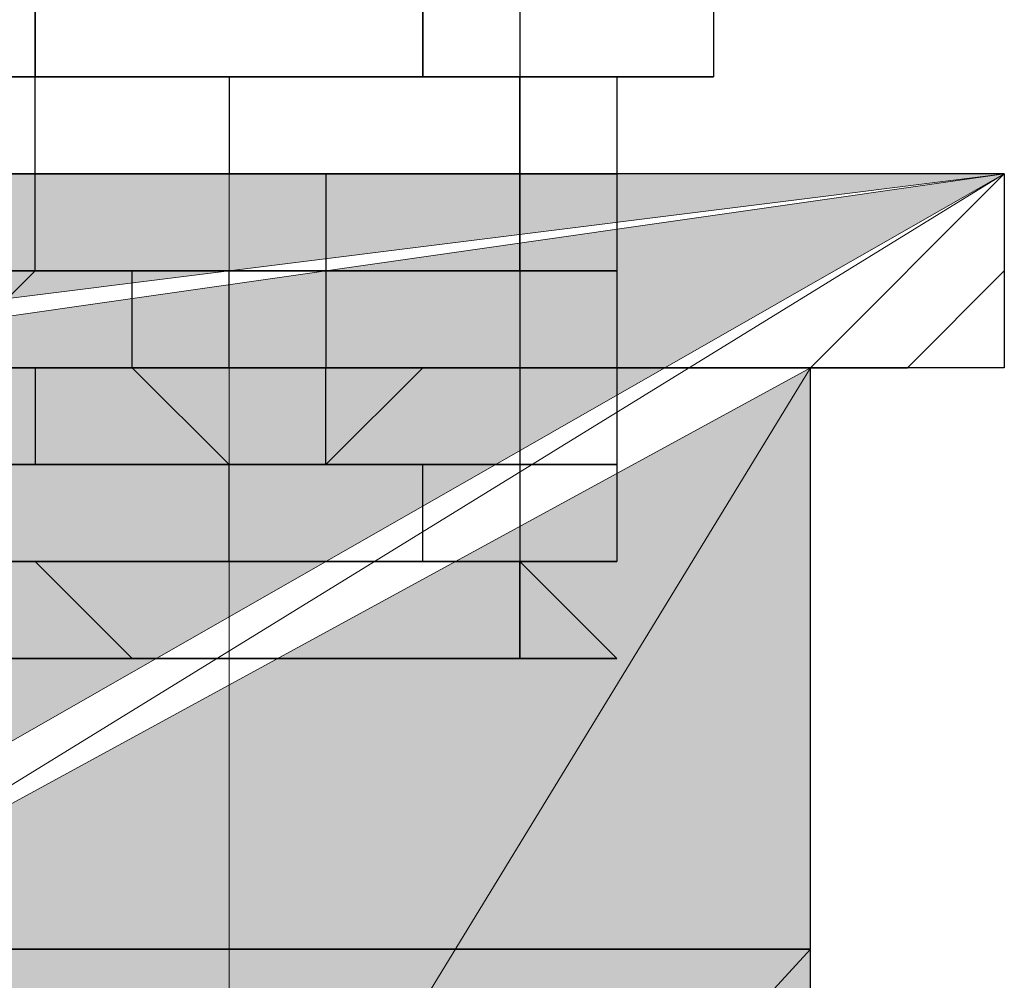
# Model space of a CAD drawing. Header units: millimetres. Extents: x 0 to 420, y 0 to 297.
# Tile 14 of 100: x 63.959 to 64.389, y 193.534 to 193.954. Entities that reach past the tile are written whole.
import ezdxf

# ---------------------------------------------------------------- set-up
doc = ezdxf.new("R2010")
doc.units = ezdxf.units.MM
doc.layers.add('FILL_FFFFFF', color=7, linetype='Continuous', true_color=0xffffff)
doc.layers.add('LINE_FFFFFF', color=7, linetype='Continuous', true_color=0xffffff)
doc.layers.add('LINE_000000', color=7, linetype='Continuous')

msp = doc.modelspace()

# ---------------------------------------------------------------- hatches: boundary and pattern name
at = {"layer": 'FILL_FFFFFF'}
h = msp.add_hatch(color=7, dxfattribs=at)
h.dxf.hatch_style = 1
h.paths.add_polyline_path([(63.71168, 193.88666), (63.71168, 193.80199), (64.38901, 193.88666), (63.71168, 193.88666)])
h = msp.add_hatch(color=7, dxfattribs=at)
h.dxf.hatch_style = 1
h.paths.add_polyline_path([(64.38901, 193.88666), (63.79634, 193.80199), (63.79634, 193.54801), (64.38901, 193.88666)])
h = msp.add_hatch(color=7, dxfattribs=at)
h.dxf.hatch_style = 1
h.paths.add_polyline_path([(64.30434, 193.54801), (63.83867, 193.04), (64.30434, 193.80199), (64.30434, 193.54801)])
h = msp.add_hatch(color=7, dxfattribs=at)
h.dxf.hatch_style = 1
h.paths.add_polyline_path([(63.83867, 193.04), (64.30434, 193.80199), (63.83867, 193.54801), (63.83867, 193.04)])
h = msp.add_hatch(color=7, dxfattribs=at)
h.dxf.hatch_style = 1
h.paths.add_polyline_path([(64.30434, 193.04), (64.30434, 193.54801), (63.83867, 193.04), (64.30434, 193.04)])

# ---------------------------------------------------------------- linework, layer by layer
at = {"layer": 'LINE_000000', "lineweight": 25}
for p, q in [((63.96567, 194.09834), (63.96567, 193.92899)), ((64.13502, 194.09834), (64.13502, 193.92899)), ((64.17735, 194.09834), (64.17735, 193.675)), ((64.26201, 194.09834), (64.26201, 193.92899)), ((63.88101, 193.92899), (64.21968, 193.92899)), ((64.21968, 193.92899), (63.88101, 193.92899)), ((64.05033, 193.92899), (63.88101, 193.92899)), ((63.96567, 193.92899), (63.92334, 193.92899)), ((63.92334, 193.92899), (63.96567, 193.92899)), ((64.008, 193.92899), (63.96567, 193.92899)), ((63.96567, 193.92899), (63.96567, 193.92899)), ((63.96567, 193.92899), (63.96567, 193.92899)), ((63.96567, 193.92899), (64.008, 193.92899)), ((63.96567, 193.92899), (63.96567, 193.92899)), ((63.96567, 193.92899), (64.008, 193.92899)), ((63.96567, 193.88666), (63.96567, 193.92899)), ((63.96567, 193.92899), (63.96567, 193.92899)), ((63.96567, 193.92899), (63.96567, 193.92899)), ((63.96567, 193.92899), (64.008, 193.92899)), ((64.008, 193.92899), (63.96567, 193.92899)), ((63.96567, 193.92899), (63.96567, 193.92899)), ((64.05033, 193.92899), (64.008, 193.92899)), ((64.008, 193.92899), (64.008, 193.92899)), ((64.008, 193.92899), (64.008, 193.92899)), ((64.008, 193.92899), (64.05033, 193.92899)), ((64.008, 193.92899), (64.008, 193.92899)), ((64.008, 193.92899), (64.05033, 193.92899)), ((64.008, 193.92899), (64.008, 193.92899)), ((64.008, 193.92899), (64.05033, 193.92899)), ((64.05033, 193.92899), (64.008, 193.92899)), ((64.008, 193.92899), (64.008, 193.92899)), ((64.05033, 193.92899), (64.05033, 193.92899)), ((64.05033, 193.92899), (64.05033, 193.88666)), ((64.05033, 193.92899), (64.05033, 193.92899)), ((64.09266, 193.92899), (64.05033, 193.92899)), ((64.05033, 193.92899), (64.05033, 193.92899)), ((64.05033, 193.92899), (64.05033, 193.92899)), ((64.05033, 193.92899), (64.09266, 193.92899)), ((64.05033, 193.92899), (64.05033, 193.92899)), ((64.05033, 193.92899), (64.05033, 193.92899)), ((64.05033, 193.92899), (64.05033, 193.92899)), ((64.05033, 193.92899), (64.09266, 193.92899)), ((64.09266, 193.92899), (64.05033, 193.92899)), ((64.05033, 193.92899), (64.05033, 193.92899)), ((64.09266, 193.92899), (64.05033, 193.92899)), ((64.05033, 193.92899), (64.05033, 193.92899)), ((64.05033, 193.92899), (64.09266, 193.92899)), ((64.09266, 193.92899), (64.05033, 193.92899)), ((64.05033, 193.92899), (64.05033, 193.92899)), ((64.13502, 193.92899), (64.09266, 193.92899)), ((64.09266, 193.92899), (64.09266, 193.92899)), ((64.09266, 193.92899), (64.09266, 193.92899)), ((64.09266, 193.92899), (64.13502, 193.92899)), ((64.09266, 193.92899), (64.09266, 193.92899)), ((64.09266, 193.92899), (64.13502, 193.92899)), ((64.13502, 193.92899), (64.09266, 193.92899)), ((64.09266, 193.92899), (64.09266, 193.92899)), ((64.13502, 193.92899), (64.09266, 193.92899)), ((64.09266, 193.92899), (64.09266, 193.92899)), ((64.09266, 193.92899), (64.09266, 193.92899)), ((64.09266, 193.92899), (64.13502, 193.92899)), ((64.13502, 193.92899), (64.09266, 193.92899)), ((64.09266, 193.92899), (64.09266, 193.92899)), ((64.13502, 193.92899), (64.13502, 193.92899)), ((64.13502, 193.92899), (64.13502, 193.92899)), ((64.13502, 193.92899), (64.17735, 193.92899)), ((64.13502, 193.92899), (64.13502, 193.92899)), ((64.13502, 193.92899), (64.17735, 193.92899)), ((64.17735, 193.92899), (64.13502, 193.92899)), ((64.13502, 193.92899), (64.13502, 193.92899)), ((64.17735, 193.92899), (64.13502, 193.92899)), ((64.13502, 193.92899), (64.13502, 193.92899)), ((64.13502, 193.92899), (64.13502, 193.92899)), ((64.13502, 193.92899), (64.17735, 193.92899)), ((64.17735, 193.92899), (64.13502, 193.92899)), ((64.13502, 193.92899), (64.13502, 193.92899)), ((64.21968, 193.92899), (64.17735, 193.92899)), ((64.17735, 193.92899), (64.17735, 193.92899)), ((64.17735, 193.92899), (64.17735, 193.92899)), ((64.17735, 193.92899), (64.21968, 193.92899)), ((64.17735, 193.92899), (64.17735, 193.92899)), ((64.17735, 193.92899), (64.21968, 193.92899)), ((64.21968, 193.92899), (64.17735, 193.92899)), ((64.17735, 193.92899), (64.17735, 193.92899)), ((64.17735, 193.88666), (64.17735, 193.92899)), ((64.17735, 193.92899), (64.17735, 193.92899)), ((64.17735, 193.92899), (64.17735, 193.92899)), ((64.17735, 193.92899), (64.21968, 193.92899)), ((64.21968, 193.92899), (64.17735, 193.92899)), ((64.17735, 193.92899), (64.17735, 193.92899)), ((64.26201, 193.92899), (64.21968, 193.92899)), ((64.21968, 193.92899), (64.21968, 193.92899)), ((64.21968, 193.92899), (64.26201, 193.92899)), ((64.21968, 193.92899), (64.21968, 193.92899)), ((64.21968, 193.92899), (64.21968, 193.92899)), ((64.21968, 193.92899), (64.21968, 193.92899)), ((64.21968, 193.92899), (64.26201, 193.92899)), ((64.21968, 193.92899), (64.21968, 193.92899)), ((64.21968, 193.92899), (64.21968, 193.92899)), ((64.21968, 193.92899), (64.21968, 193.88666)), ((64.21968, 193.92899), (64.21968, 193.92899)), ((64.21968, 193.92899), (64.21968, 193.92899)), ((64.26201, 193.92899), (64.26201, 193.92899)), ((64.26201, 193.92899), (64.26201, 193.92899)), ((63.96567, 193.88666), (63.92334, 193.88666)), ((63.92334, 193.88666), (63.96567, 193.88666)), ((63.96567, 193.88666), (63.92334, 193.88666)), ((63.92334, 193.88666), (63.96567, 193.88666)), ((63.96567, 193.88666), (63.92334, 193.88666)), ((63.96567, 193.88666), (63.92334, 193.88666)), ((63.92334, 193.88666), (63.96567, 193.88666)), ((63.92334, 193.88666), (63.96567, 193.88666)), ((63.96567, 193.88666), (63.92334, 193.88666)), ((63.92334, 193.88666), (63.96567, 193.88666)), ((64.008, 193.88666), (63.96567, 193.88666)), ((63.96567, 193.88666), (63.96567, 193.88666)), ((63.96567, 193.88666), (63.96567, 193.88666)), ((63.96567, 193.88666), (64.008, 193.88666)), ((64.008, 193.88666), (63.96567, 193.88666)), ((63.96567, 193.88666), (63.96567, 193.88666)), ((64.008, 193.88666), (63.96567, 193.88666)), ((63.96567, 193.88666), (63.96567, 193.88666)), ((63.96567, 193.88666), (63.96567, 193.88666)), ((63.96567, 193.88666), (64.008, 193.88666)), ((64.008, 193.88666), (63.96567, 193.88666)), ((63.96567, 193.88666), (63.96567, 193.88666)), ((64.008, 193.88666), (63.96567, 193.88666)), ((63.96567, 193.88666), (63.96567, 193.88666)), ((63.96567, 193.88666), (63.96567, 193.88666)), ((63.96567, 193.88666), (64.008, 193.88666)), ((63.96567, 193.88666), (63.96567, 193.88666)), ((63.96567, 193.88666), (64.008, 193.88666)), ((64.008, 193.88666), (63.96567, 193.88666)), ((63.96567, 193.88666), (63.96567, 193.88666)), ((63.96567, 193.88666), (63.96567, 193.88666)), ((63.96567, 193.88666), (64.008, 193.88666)), ((64.05033, 193.88666), (64.008, 193.88666)), ((64.008, 193.88666), (64.008, 193.88666)), ((64.008, 193.88666), (64.008, 193.88666)), ((64.008, 193.88666), (64.05033, 193.88666)), ((64.05033, 193.88666), (64.008, 193.88666)), ((64.008, 193.88666), (64.008, 193.88666)), ((64.05033, 193.88666), (64.008, 193.88666)), ((64.008, 193.88666), (64.008, 193.88666)), ((64.008, 193.88666), (64.008, 193.88666)), ((64.008, 193.88666), (64.05033, 193.88666)), ((64.05033, 193.88666), (64.008, 193.88666)), ((64.008, 193.88666), (64.008, 193.88666)), ((64.008, 193.88666), (64.008, 193.88666)), ((64.008, 193.88666), (64.05033, 193.88666)), ((64.05033, 193.88666), (64.008, 193.88666)), ((64.008, 193.88666), (64.008, 193.88666)), ((64.008, 193.88666), (64.008, 193.88666)), ((64.008, 193.88666), (64.05033, 193.88666)), ((64.008, 193.88666), (64.008, 193.88666)), ((64.008, 193.88666), (64.05033, 193.88666)), ((64.05033, 193.88666), (64.008, 193.88666)), ((64.008, 193.88666), (64.008, 193.88666)), ((64.008, 193.88666), (64.008, 193.88666)), ((64.008, 193.88666), (64.05033, 193.88666)), ((64.09266, 193.88666), (64.05033, 193.88666)), ((64.05033, 193.88666), (64.05033, 193.88666)), ((64.05033, 193.88666), (64.05033, 193.88666)), ((64.05033, 193.88666), (64.09266, 193.88666)), ((64.09266, 193.88666), (64.05033, 193.88666)), ((64.05033, 193.88666), (64.05033, 193.88666)), ((64.05033, 193.88666), (64.05033, 193.88666)), ((64.05033, 193.88666), (64.05033, 193.88666)), ((64.09266, 193.88666), (64.05033, 193.88666)), ((64.05033, 193.88666), (64.05033, 193.88666)), ((64.05033, 193.88666), (64.05033, 193.88666)), ((64.05033, 193.88666), (64.09266, 193.88666)), ((64.09266, 193.88666), (64.05033, 193.88666)), ((64.05033, 193.88666), (64.05033, 193.88666)), ((64.05033, 193.88666), (64.05033, 193.88666)), ((64.05033, 193.88666), (64.09266, 193.88666)), ((64.09266, 193.88666), (64.05033, 193.88666)), ((64.05033, 193.88666), (64.05033, 193.88666)), ((64.05033, 193.88666), (64.05033, 193.88666)), ((64.05033, 193.88666), (64.09266, 193.88666)), ((64.05033, 193.88666), (64.05033, 193.88666)), ((64.05033, 193.88666), (64.09266, 193.88666)), ((64.09266, 193.88666), (64.05033, 193.88666)), ((64.05033, 193.88666), (64.05033, 193.88666)), ((64.05033, 193.88666), (64.05033, 193.88666)), ((64.05033, 193.88666), (64.09266, 193.88666)), ((64.13502, 193.88666), (64.09266, 193.88666)), ((64.09266, 193.88666), (64.09266, 193.88666)), ((64.09266, 193.88666), (64.09266, 193.88666)), ((64.09266, 193.88666), (64.13502, 193.88666)), ((64.13502, 193.88666), (64.09266, 193.88666)), ((64.09266, 193.88666), (64.09266, 193.88666)), ((64.13502, 193.88666), (64.09266, 193.88666)), ((64.09266, 193.88666), (64.09266, 193.88666)), ((64.09266, 193.88666), (64.09266, 193.88666)), ((64.09266, 193.88666), (64.13502, 193.88666)), ((64.13502, 193.88666), (64.09266, 193.88666)), ((64.09266, 193.88666), (64.09266, 193.88666)), ((64.09266, 193.88666), (64.09266, 193.88666)), ((64.09266, 193.88666), (64.13502, 193.88666)), ((64.13502, 193.88666), (64.09266, 193.88666)), ((64.09266, 193.88666), (64.09266, 193.88666)), ((64.09266, 193.88666), (64.09266, 193.88666)), ((64.09266, 193.88666), (64.13502, 193.88666)), ((64.09266, 193.88666), (64.09266, 193.88666)), ((64.09266, 193.88666), (64.13502, 193.88666)), ((64.13502, 193.88666), (64.09266, 193.88666)), ((64.09266, 193.88666), (64.09266, 193.88666)), ((64.09266, 193.88666), (64.09266, 193.88666)), ((64.09266, 193.88666), (64.09266, 193.84433)), ((64.17735, 193.88666), (64.13502, 193.88666)), ((64.13502, 193.88666), (64.13502, 193.88666)), ((64.13502, 193.88666), (64.13502, 193.88666)), ((64.13502, 193.88666), (64.17735, 193.88666)), ((64.17735, 193.88666), (64.13502, 193.88666)), ((64.13502, 193.88666), (64.13502, 193.88666)), ((64.17735, 193.88666), (64.13502, 193.88666)), ((64.13502, 193.88666), (64.13502, 193.88666)), ((64.13502, 193.88666), (64.13502, 193.88666)), ((64.13502, 193.88666), (64.17735, 193.88666)), ((64.17735, 193.88666), (64.13502, 193.88666)), ((64.13502, 193.88666), (64.13502, 193.88666)), ((64.13502, 193.88666), (64.13502, 193.88666)), ((64.13502, 193.88666), (64.17735, 193.88666)), ((64.17735, 193.88666), (64.13502, 193.88666)), ((64.13502, 193.88666), (64.13502, 193.88666)), ((64.13502, 193.88666), (64.13502, 193.88666)), ((64.13502, 193.88666), (64.17735, 193.88666)), ((64.13502, 193.88666), (64.13502, 193.88666)), ((64.13502, 193.88666), (64.17735, 193.88666)), ((64.17735, 193.88666), (64.13502, 193.88666)), ((64.13502, 193.88666), (64.13502, 193.88666)), ((64.17735, 193.84433), (64.17735, 193.88666)), ((64.17735, 193.88666), (64.17735, 193.88666)), ((64.17735, 193.88666), (64.17735, 193.88666)), ((64.17735, 193.88666), (64.21968, 193.88666)), ((64.21968, 193.88666), (64.17735, 193.88666)), ((64.17735, 193.88666), (64.17735, 193.88666)), ((64.17735, 193.84433), (64.17735, 193.88666)), ((64.17735, 193.88666), (64.17735, 193.88666)), ((64.17735, 193.88666), (64.17735, 193.88666)), ((64.17735, 193.88666), (64.21968, 193.88666)), ((64.21968, 193.88666), (64.17735, 193.88666)), ((64.17735, 193.88666), (64.17735, 193.88666)), ((64.17735, 193.88666), (64.17735, 193.88666)), ((64.17735, 193.88666), (64.21968, 193.88666)), ((64.21968, 193.88666), (64.17735, 193.88666)), ((64.17735, 193.88666), (64.17735, 193.88666)), ((64.17735, 193.88666), (64.17735, 193.88666)), ((64.17735, 193.88666), (64.21968, 193.88666)), ((64.21968, 193.88666), (64.17735, 193.88666)), ((64.17735, 193.88666), (64.17735, 193.88666)), ((64.17735, 193.88666), (64.17735, 193.88666)), ((64.17735, 193.88666), (64.21968, 193.88666)), ((64.21968, 193.88666), (64.17735, 193.88666)), ((64.17735, 193.88666), (64.17735, 193.88666)), ((64.21968, 193.88666), (64.21968, 193.88666)), ((64.21968, 193.88666), (64.21968, 193.88666)), ((64.21968, 193.88666), (64.21968, 193.88666)), ((64.21968, 193.88666), (64.21968, 193.88666)), ((64.21968, 193.88666), (64.21968, 193.88666)), ((64.21968, 193.88666), (64.21968, 193.88666)), ((64.21968, 193.88666), (64.21968, 193.84433)), ((64.21968, 193.88666), (64.21968, 193.88666)), ((64.21968, 193.88666), (64.21968, 193.88666)), ((64.21968, 193.88666), (64.21968, 193.88666)), ((64.21968, 193.88666), (64.21968, 193.88666)), ((64.21968, 193.88666), (64.21968, 193.80199)), ((63.96567, 193.84433), (63.92334, 193.84433)), ((63.92334, 193.84433), (63.96567, 193.84433)), ((63.92334, 193.80199), (63.96567, 193.84433)), ((63.96567, 193.84433), (63.92334, 193.84433)), ((63.92334, 193.84433), (63.96567, 193.84433)), ((63.96567, 193.84433), (63.92334, 193.84433)), ((63.92334, 193.84433), (63.96567, 193.84433)), ((63.96567, 193.84433), (63.92334, 193.84433)), ((63.92334, 193.84433), (63.96567, 193.84433)), ((63.96567, 193.84433), (63.92334, 193.84433)), ((63.92334, 193.84433), (63.96567, 193.84433)), ((64.008, 193.84433), (63.96567, 193.84433)), ((63.96567, 193.84433), (63.96567, 193.84433)), ((63.96567, 193.84433), (63.96567, 193.84433)), ((63.96567, 193.84433), (64.008, 193.84433)), ((63.96567, 193.84433), (63.96567, 193.84433)), ((63.96567, 193.84433), (64.008, 193.84433)), ((64.008, 193.84433), (63.96567, 193.84433)), ((63.96567, 193.84433), (63.96567, 193.84433)), ((63.96567, 193.84433), (63.96567, 193.84433)), ((63.96567, 193.84433), (64.008, 193.84433)), ((64.008, 193.84433), (63.96567, 193.84433)), ((63.96567, 193.84433), (63.96567, 193.84433)), ((63.96567, 193.84433), (63.96567, 193.84433)), ((64.008, 193.84433), (63.96567, 193.84433)), ((63.96567, 193.84433), (63.96567, 193.84433)), ((63.96567, 193.84433), (63.96567, 193.84433)), ((63.96567, 193.84433), (64.008, 193.84433)), ((64.008, 193.84433), (63.96567, 193.84433)), ((63.96567, 193.84433), (63.96567, 193.84433)), ((63.96567, 193.84433), (63.96567, 193.84433)), ((63.96567, 193.84433), (64.008, 193.84433)), ((64.008, 193.84433), (64.008, 193.84433)), ((64.008, 193.84433), (64.05033, 193.84433)), ((64.05033, 193.84433), (64.008, 193.84433)), ((64.008, 193.84433), (64.008, 193.84433)), ((64.008, 193.84433), (64.008, 193.84433)), ((64.008, 193.84433), (64.05033, 193.84433)), ((64.008, 193.80199), (64.008, 193.84433)), ((64.008, 193.84433), (64.008, 193.84433)), ((64.008, 193.84433), (64.008, 193.84433)), ((64.008, 193.84433), (64.05033, 193.84433)), ((64.05033, 193.84433), (64.008, 193.84433)), ((64.008, 193.84433), (64.008, 193.84433)), ((64.008, 193.84433), (64.008, 193.84433)), ((64.008, 193.84433), (64.05033, 193.84433)), ((64.05033, 193.84433), (64.008, 193.84433)), ((64.008, 193.84433), (64.008, 193.84433)), ((64.008, 193.84433), (64.05033, 193.84433)), ((64.05033, 193.84433), (64.008, 193.84433)), ((64.008, 193.84433), (64.008, 193.84433)), ((64.05033, 193.84433), (64.008, 193.84433)), ((64.008, 193.84433), (64.008, 193.84433)), ((64.008, 193.84433), (64.008, 193.84433)), ((64.008, 193.84433), (64.008, 193.84433)), ((64.008, 193.84433), (64.05033, 193.84433)), ((64.05033, 193.84433), (64.05033, 193.84433)), ((64.05033, 193.84433), (64.09266, 193.84433)), ((64.09266, 193.84433), (64.05033, 193.84433)), ((64.05033, 193.84433), (64.05033, 193.84433)), ((64.05033, 193.84433), (64.05033, 193.84433)), ((64.05033, 193.84433), (64.09266, 193.84433)), ((64.05033, 193.84433), (64.05033, 193.84433)), ((64.05033, 193.84433), (64.09266, 193.84433)), ((64.09266, 193.84433), (64.05033, 193.84433)), ((64.05033, 193.84433), (64.05033, 193.84433)), ((64.05033, 193.84433), (64.05033, 193.84433)), ((64.05033, 193.84433), (64.09266, 193.84433)), ((64.09266, 193.84433), (64.05033, 193.84433)), ((64.05033, 193.84433), (64.05033, 193.84433)), ((64.05033, 193.84433), (64.05033, 193.84433)), ((64.05033, 193.84433), (64.09266, 193.84433)), ((64.09266, 193.84433), (64.05033, 193.84433)), ((64.05033, 193.84433), (64.05033, 193.84433)), ((64.05033, 193.80199), (64.05033, 193.84433)), ((64.05033, 193.84433), (64.05033, 193.84433)), ((64.05033, 193.84433), (64.05033, 193.84433)), ((64.05033, 193.84433), (64.09266, 193.84433)), ((64.09266, 193.84433), (64.09266, 193.84433)), ((64.09266, 193.84433), (64.13502, 193.84433)), ((64.13502, 193.84433), (64.09266, 193.84433)), ((64.09266, 193.84433), (64.09266, 193.84433)), ((64.09266, 193.84433), (64.09266, 193.84433)), ((64.09266, 193.84433), (64.13502, 193.84433)), ((64.09266, 193.84433), (64.09266, 193.84433)), ((64.09266, 193.84433), (64.13502, 193.84433)), ((64.13502, 193.84433), (64.09266, 193.84433)), ((64.09266, 193.84433), (64.09266, 193.84433)), ((64.09266, 193.84433), (64.09266, 193.84433)), ((64.09266, 193.84433), (64.13502, 193.84433)), ((64.13502, 193.84433), (64.09266, 193.84433)), ((64.09266, 193.84433), (64.09266, 193.84433)), ((64.09266, 193.84433), (64.09266, 193.84433)), ((64.09266, 193.84433), (64.13502, 193.84433)), ((64.13502, 193.84433), (64.09266, 193.84433)), ((64.09266, 193.84433), (64.09266, 193.84433)), ((64.09266, 193.84433), (64.09266, 193.84433)), ((64.09266, 193.84433), (64.13502, 193.84433)), ((64.09266, 193.84433), (64.09266, 193.84433)), ((64.09266, 193.84433), (64.13502, 193.84433)), ((64.13502, 193.84433), (64.09266, 193.84433)), ((64.09266, 193.84433), (64.09266, 193.84433)), ((64.13502, 193.84433), (64.13502, 193.84433)), ((64.13502, 193.84433), (64.17735, 193.84433)), ((64.17735, 193.84433), (64.13502, 193.84433)), ((64.13502, 193.84433), (64.13502, 193.84433)), ((64.13502, 193.84433), (64.13502, 193.84433)), ((64.13502, 193.84433), (64.17735, 193.84433)), ((64.13502, 193.84433), (64.13502, 193.84433)), ((64.13502, 193.84433), (64.17735, 193.84433)), ((64.17735, 193.84433), (64.13502, 193.84433)), ((64.13502, 193.84433), (64.13502, 193.84433)), ((64.13502, 193.84433), (64.13502, 193.84433)), ((64.13502, 193.84433), (64.17735, 193.84433)), ((64.17735, 193.84433), (64.13502, 193.84433)), ((64.13502, 193.84433), (64.13502, 193.84433)), ((64.13502, 193.84433), (64.13502, 193.84433)), ((64.13502, 193.84433), (64.17735, 193.84433)), ((64.17735, 193.84433), (64.13502, 193.84433)), ((64.13502, 193.84433), (64.13502, 193.84433)), ((64.13502, 193.84433), (64.13502, 193.84433)), ((64.13502, 193.84433), (64.17735, 193.84433)), ((64.13502, 193.84433), (64.13502, 193.84433)), ((64.13502, 193.84433), (64.17735, 193.84433)), ((64.17735, 193.84433), (64.13502, 193.84433)), ((64.13502, 193.84433), (64.13502, 193.84433)), ((64.17735, 193.84433), (64.17735, 193.84433)), ((64.17735, 193.84433), (64.21968, 193.84433)), ((64.21968, 193.84433), (64.17735, 193.84433)), ((64.17735, 193.84433), (64.17735, 193.84433)), ((64.17735, 193.84433), (64.17735, 193.84433)), ((64.17735, 193.84433), (64.21968, 193.84433)), ((64.21968, 193.84433), (64.17735, 193.84433)), ((64.17735, 193.84433), (64.17735, 193.84433)), ((64.17735, 193.84433), (64.17735, 193.84433)), ((64.17735, 193.84433), (64.17735, 193.84433)), ((64.21968, 193.84433), (64.17735, 193.84433)), ((64.17735, 193.84433), (64.17735, 193.84433)), ((64.17735, 193.84433), (64.17735, 193.84433)), ((64.17735, 193.84433), (64.21968, 193.84433)), ((64.21968, 193.84433), (64.17735, 193.84433)), ((64.17735, 193.84433), (64.17735, 193.84433)), ((64.17735, 193.84433), (64.17735, 193.84433)), ((64.17735, 193.84433), (64.21968, 193.84433)), ((64.17735, 193.84433), (64.17735, 193.84433)), ((64.17735, 193.84433), (64.21968, 193.84433)), ((64.21968, 193.84433), (64.17735, 193.84433)), ((64.17735, 193.84433), (64.17735, 193.84433)), ((64.21968, 193.84433), (64.21968, 193.84433)), ((64.21968, 193.84433), (64.21968, 193.84433)), ((64.21968, 193.84433), (64.21968, 193.84433)), ((64.21968, 193.84433), (64.21968, 193.84433)), ((64.21968, 193.84433), (64.21968, 193.84433)), ((64.21968, 193.84433), (64.21968, 193.84433)), ((64.21968, 193.84433), (64.21968, 193.80199)), ((64.21968, 193.84433), (64.21968, 193.84433)), ((64.21968, 193.84433), (64.21968, 193.84433)), ((64.21968, 193.84433), (64.21968, 193.84433)), ((64.21968, 193.84433), (64.21968, 193.84433)), ((64.21968, 193.84433), (64.21968, 193.84433)), ((64.21968, 193.84433), (64.21968, 193.84433)), ((63.79634, 193.80199), (64.30434, 193.80199)), ((63.92334, 193.80199), (63.96567, 193.80199)), ((63.96567, 193.80199), (63.92334, 193.80199)), ((63.92334, 193.80199), (63.96567, 193.80199)), ((63.96567, 193.80199), (63.92334, 193.80199)), ((63.96567, 193.80199), (63.92334, 193.80199)), ((63.92334, 193.80199), (63.96567, 193.80199)), ((63.96567, 193.80199), (63.92334, 193.80199)), ((63.96567, 193.80199), (63.92334, 193.80199)), ((63.92334, 193.80199), (63.96567, 193.80199)), ((63.96567, 193.80199), (63.92334, 193.80199)), ((63.92334, 193.80199), (63.96567, 193.80199)), ((63.96567, 193.80199), (63.92334, 193.80199)), ((63.96567, 193.80199), (63.96567, 193.80199)), ((63.96567, 193.80199), (64.008, 193.80199)), ((63.96567, 193.80199), (64.008, 193.80199)), ((64.008, 193.80199), (63.96567, 193.80199)), ((63.96567, 193.80199), (63.96567, 193.80199)), ((63.96567, 193.80199), (63.96567, 193.80199)), ((64.008, 193.80199), (63.96567, 193.80199)), ((63.96567, 193.80199), (63.96567, 193.80199)), ((64.008, 193.80199), (63.96567, 193.80199)), ((63.96567, 193.80199), (63.96567, 193.80199)), ((63.96567, 193.80199), (63.96567, 193.80199)), ((63.96567, 193.80199), (64.008, 193.80199)), ((64.008, 193.80199), (63.96567, 193.80199)), ((63.96567, 193.80199), (63.96567, 193.80199)), ((64.008, 193.80199), (63.96567, 193.80199)), ((64.008, 193.80199), (63.96567, 193.80199)), ((63.96567, 193.80199), (63.96567, 193.80199)), ((63.96567, 193.80199), (63.96567, 193.80199)), ((63.96567, 193.80199), (64.008, 193.80199)), ((63.96567, 193.80199), (63.96567, 193.80199)), ((63.96567, 193.80199), (63.96567, 193.80199)), ((63.96567, 193.80199), (64.008, 193.80199)), ((64.008, 193.80199), (63.96567, 193.80199)), ((63.96567, 193.80199), (63.96567, 193.80199)), ((63.96567, 193.80199), (63.96567, 193.80199)), ((64.008, 193.80199), (64.008, 193.80199)), ((64.008, 193.80199), (64.008, 193.80199)), ((64.008, 193.80199), (64.05033, 193.80199)), ((64.05033, 193.80199), (64.008, 193.80199)), ((64.008, 193.80199), (64.008, 193.80199)), ((64.05033, 193.75966), (64.008, 193.80199)), ((64.008, 193.80199), (64.008, 193.80199)), ((64.05033, 193.80199), (64.008, 193.80199)), ((64.008, 193.80199), (64.008, 193.80199)), ((64.008, 193.80199), (64.008, 193.80199)), ((64.008, 193.80199), (64.05033, 193.80199)), ((64.05033, 193.80199), (64.008, 193.80199)), ((64.008, 193.80199), (64.008, 193.80199)), ((64.008, 193.80199), (64.008, 193.80199)), ((64.008, 193.80199), (64.05033, 193.80199)), ((64.05033, 193.80199), (64.008, 193.80199)), ((64.008, 193.80199), (64.008, 193.80199)), ((64.05033, 193.80199), (64.008, 193.80199)), ((64.008, 193.80199), (64.008, 193.80199)), ((64.008, 193.80199), (64.008, 193.80199)), ((64.008, 193.80199), (64.05033, 193.80199)), ((64.05033, 193.80199), (64.008, 193.80199)), ((64.008, 193.80199), (64.008, 193.80199)), ((64.05033, 193.80199), (64.05033, 193.80199)), ((64.05033, 193.80199), (64.09266, 193.80199)), ((64.09266, 193.80199), (64.05033, 193.80199)), ((64.05033, 193.80199), (64.05033, 193.80199)), ((64.05033, 193.80199), (64.05033, 193.80199)), ((64.05033, 193.80199), (64.05033, 193.80199)), ((64.05033, 193.80199), (64.09266, 193.80199)), ((64.09266, 193.80199), (64.05033, 193.80199)), ((64.05033, 193.80199), (64.05033, 193.80199)), ((64.05033, 193.80199), (64.05033, 193.80199)), ((64.05033, 193.80199), (64.09266, 193.80199)), ((64.09266, 193.80199), (64.05033, 193.80199)), ((64.05033, 193.80199), (64.05033, 193.80199)), ((64.05033, 193.80199), (64.05033, 193.80199)), ((64.09266, 193.80199), (64.05033, 193.80199)), ((64.05033, 193.80199), (64.05033, 193.80199)), ((64.05033, 193.80199), (64.05033, 193.80199)), ((64.05033, 193.80199), (64.09266, 193.80199)), ((64.09266, 193.80199), (64.05033, 193.80199)), ((64.05033, 193.80199), (64.05033, 193.80199)), ((64.09266, 193.80199), (64.09266, 193.80199)), ((64.09266, 193.80199), (64.13502, 193.80199)), ((64.13502, 193.80199), (64.09266, 193.80199)), ((64.09266, 193.80199), (64.09266, 193.80199)), ((64.09266, 193.80199), (64.09266, 193.80199)), ((64.09266, 193.80199), (64.13502, 193.80199)), ((64.13502, 193.80199), (64.09266, 193.80199)), ((64.09266, 193.80199), (64.09266, 193.80199)), ((64.09266, 193.80199), (64.09266, 193.80199)), ((64.09266, 193.80199), (64.13502, 193.80199)), ((64.13502, 193.80199), (64.09266, 193.80199)), ((64.09266, 193.80199), (64.09266, 193.80199)), ((64.09266, 193.75966), (64.13502, 193.80199)), ((64.13502, 193.80199), (64.09266, 193.80199)), ((64.09266, 193.80199), (64.09266, 193.80199)), ((64.09266, 193.80199), (64.09266, 193.80199)), ((64.09266, 193.80199), (64.13502, 193.80199)), ((64.13502, 193.80199), (64.09266, 193.80199)), ((64.09266, 193.80199), (64.09266, 193.80199)), ((64.13502, 193.80199), (64.13502, 193.80199)), ((64.13502, 193.80199), (64.17735, 193.80199)), ((64.17735, 193.80199), (64.13502, 193.80199)), ((64.13502, 193.80199), (64.13502, 193.80199)), ((64.13502, 193.80199), (64.13502, 193.80199)), ((64.13502, 193.80199), (64.17735, 193.80199)), ((64.17735, 193.80199), (64.13502, 193.80199)), ((64.13502, 193.80199), (64.13502, 193.80199)), ((64.13502, 193.80199), (64.13502, 193.80199)), ((64.13502, 193.80199), (64.17735, 193.80199)), ((64.17735, 193.80199), (64.13502, 193.80199)), ((64.13502, 193.80199), (64.13502, 193.80199)), ((64.13502, 193.80199), (64.13502, 193.80199)), ((64.13502, 193.80199), (64.17735, 193.80199)), ((64.17735, 193.80199), (64.13502, 193.80199)), ((64.13502, 193.80199), (64.13502, 193.80199)), ((64.13502, 193.80199), (64.13502, 193.80199)), ((64.13502, 193.80199), (64.17735, 193.80199)), ((64.17735, 193.80199), (64.13502, 193.80199)), ((64.13502, 193.80199), (64.13502, 193.80199)), ((64.17735, 193.80199), (64.17735, 193.80199)), ((64.17735, 193.80199), (64.21968, 193.80199)), ((64.21968, 193.80199), (64.17735, 193.80199)), ((64.17735, 193.80199), (64.17735, 193.80199)), ((64.17735, 193.80199), (64.17735, 193.80199)), ((64.17735, 193.80199), (64.17735, 193.80199)), ((64.17735, 193.80199), (64.21968, 193.80199)), ((64.21968, 193.80199), (64.17735, 193.80199)), ((64.17735, 193.80199), (64.17735, 193.80199)), ((64.17735, 193.80199), (64.17735, 193.80199)), ((64.17735, 193.80199), (64.21968, 193.80199)), ((64.21968, 193.80199), (64.17735, 193.80199)), ((64.17735, 193.80199), (64.17735, 193.80199)), ((64.17735, 193.80199), (64.17735, 193.80199)), ((64.17735, 193.80199), (64.21968, 193.80199)), ((64.21968, 193.80199), (64.17735, 193.80199)), ((64.17735, 193.80199), (64.17735, 193.80199)), ((64.21968, 193.80199), (64.21968, 193.80199)), ((64.21968, 193.80199), (64.21968, 193.80199)), ((64.21968, 193.80199), (64.21968, 193.80199)), ((64.21968, 193.80199), (64.21968, 193.80199)), ((64.21968, 193.80199), (64.21968, 193.80199)), ((64.21968, 193.80199), (64.21968, 193.80199)), ((64.21968, 193.80199), (64.21968, 193.75966)), ((64.21968, 193.80199), (64.21968, 193.80199)), ((64.21968, 193.80199), (64.21968, 193.80199)), ((64.21968, 193.80199), (64.21968, 193.80199)), ((63.92334, 193.75966), (63.96567, 193.75966)), ((63.96567, 193.75966), (63.92334, 193.75966)), ((63.96567, 193.75966), (63.92334, 193.75966)), ((63.92334, 193.75966), (63.96567, 193.75966)), ((63.96567, 193.75966), (63.92334, 193.75966)), ((63.92334, 193.75966), (63.96567, 193.75966)), ((63.96567, 193.75966), (63.92334, 193.75966)), ((63.92334, 193.75966), (63.96567, 193.75966)), ((63.92334, 193.75966), (63.96567, 193.75966)), ((63.96567, 193.75966), (63.96567, 193.75966)), ((63.96567, 193.75966), (64.008, 193.75966)), ((63.96567, 193.75966), (63.96567, 193.75966)), ((64.008, 193.75966), (63.96567, 193.75966)), ((63.96567, 193.75966), (63.96567, 193.75966)), ((64.008, 193.75966), (63.96567, 193.75966)), ((63.96567, 193.75966), (63.96567, 193.75966)), ((63.96567, 193.75966), (63.96567, 193.75966)), ((63.96567, 193.75966), (64.008, 193.75966)), ((63.96567, 193.75966), (63.96567, 193.75966)), ((63.96567, 193.75966), (64.008, 193.75966)), ((63.96567, 193.75966), (63.96567, 193.75966)), ((63.96567, 193.75966), (64.008, 193.75966)), ((64.008, 193.75966), (63.96567, 193.75966)), ((63.96567, 193.75966), (63.96567, 193.75966)), ((63.96567, 193.75966), (63.96567, 193.75966)), ((63.96567, 193.75966), (63.96567, 193.75966)), ((63.96567, 193.75966), (64.008, 193.75966)), ((64.008, 193.75966), (63.96567, 193.75966)), ((63.96567, 193.75966), (63.96567, 193.75966)), ((63.96567, 193.75966), (63.96567, 193.75966)), ((63.96567, 193.75966), (64.008, 193.75966)), ((64.008, 193.75966), (64.008, 193.75966)), ((64.008, 193.75966), (64.05033, 193.75966)), ((64.05033, 193.75966), (64.008, 193.75966)), ((64.008, 193.75966), (64.008, 193.75966)), ((64.05033, 193.75966), (64.008, 193.75966)), ((64.008, 193.75966), (64.008, 193.75966)), ((64.008, 193.75966), (64.008, 193.75966)), ((64.008, 193.75966), (64.05033, 193.75966)), ((64.008, 193.75966), (64.008, 193.75966)), ((64.008, 193.75966), (64.05033, 193.75966)), ((64.008, 193.75966), (64.008, 193.75966)), ((64.008, 193.75966), (64.05033, 193.75966)), ((64.05033, 193.75966), (64.008, 193.75966)), ((64.008, 193.75966), (64.008, 193.75966)), ((64.008, 193.75966), (64.008, 193.75966)), ((64.008, 193.75966), (64.05033, 193.75966)), ((64.05033, 193.75966), (64.008, 193.75966)), ((64.008, 193.75966), (64.008, 193.75966)), ((64.008, 193.75966), (64.008, 193.75966)), ((64.008, 193.75966), (64.05033, 193.75966)), ((64.05033, 193.75966), (64.05033, 193.75966)), ((64.05033, 193.75966), (64.09266, 193.75966)), ((64.09266, 193.75966), (64.05033, 193.75966)), ((64.05033, 193.75966), (64.05033, 193.75966)), ((64.09266, 193.75966), (64.05033, 193.75966)), ((64.05033, 193.75966), (64.05033, 193.75966)), ((64.09266, 193.75966), (64.05033, 193.75966)), ((64.05033, 193.75966), (64.05033, 193.75966)), ((64.05033, 193.75966), (64.05033, 193.75966)), ((64.05033, 193.75966), (64.09266, 193.75966)), ((64.05033, 193.75966), (64.05033, 193.75966)), ((64.05033, 193.75966), (64.09266, 193.75966)), ((64.05033, 193.75966), (64.05033, 193.75966)), ((64.05033, 193.75966), (64.09266, 193.75966)), ((64.09266, 193.75966), (64.05033, 193.75966)), ((64.05033, 193.75966), (64.05033, 193.75966)), ((64.05033, 193.75966), (64.05033, 193.75966)), ((64.05033, 193.75966), (64.09266, 193.75966)), ((64.09266, 193.75966), (64.05033, 193.75966)), ((64.05033, 193.75966), (64.05033, 193.75966)), ((64.05033, 193.75966), (64.05033, 193.75966)), ((64.05033, 193.75966), (64.09266, 193.75966)), ((64.09266, 193.75966), (64.09266, 193.75966)), ((64.09266, 193.75966), (64.13502, 193.75966)), ((64.13502, 193.75966), (64.09266, 193.75966)), ((64.09266, 193.75966), (64.09266, 193.75966)), ((64.13502, 193.75966), (64.09266, 193.75966)), ((64.09266, 193.75966), (64.09266, 193.75966)), ((64.09266, 193.75966), (64.09266, 193.75966)), ((64.09266, 193.75966), (64.13502, 193.75966)), ((64.13502, 193.75966), (64.09266, 193.75966)), ((64.09266, 193.75966), (64.09266, 193.75966)), ((64.09266, 193.75966), (64.09266, 193.75966)), ((64.09266, 193.75966), (64.13502, 193.75966)), ((64.09266, 193.75966), (64.09266, 193.75966)), ((64.09266, 193.75966), (64.09266, 193.75966)), ((64.09266, 193.75966), (64.13502, 193.75966)), ((64.13502, 193.75966), (64.09266, 193.75966)), ((64.09266, 193.75966), (64.09266, 193.75966)), ((64.09266, 193.75966), (64.09266, 193.75966)), ((64.09266, 193.75966), (64.13502, 193.75966)), ((64.13502, 193.75966), (64.09266, 193.75966)), ((64.09266, 193.75966), (64.09266, 193.75966)), ((64.09266, 193.75966), (64.09266, 193.75966)), ((64.09266, 193.75966), (64.13502, 193.75966)), ((64.13502, 193.75966), (64.13502, 193.75966)), ((64.13502, 193.75966), (64.17735, 193.75966)), ((64.17735, 193.75966), (64.13502, 193.75966)), ((64.13502, 193.75966), (64.13502, 193.75966)), ((64.13502, 193.71733), (64.13502, 193.75966)), ((64.13502, 193.75966), (64.13502, 193.75966)), ((64.13502, 193.75966), (64.17735, 193.75966)), ((64.17735, 193.75966), (64.13502, 193.75966)), ((64.13502, 193.75966), (64.13502, 193.75966)), ((64.13502, 193.75966), (64.13502, 193.75966)), ((64.13502, 193.75966), (64.17735, 193.75966)), ((64.17735, 193.75966), (64.13502, 193.75966)), ((64.13502, 193.75966), (64.13502, 193.75966)), ((64.13502, 193.75966), (64.13502, 193.75966)), ((64.13502, 193.75966), (64.17735, 193.75966)), ((64.17735, 193.75966), (64.13502, 193.75966)), ((64.13502, 193.75966), (64.13502, 193.75966)), ((64.13502, 193.75966), (64.13502, 193.75966)), ((64.13502, 193.75966), (64.17735, 193.75966)), ((64.17735, 193.75966), (64.13502, 193.75966)), ((64.13502, 193.75966), (64.13502, 193.75966)), ((64.13502, 193.75966), (64.13502, 193.75966)), ((64.13502, 193.75966), (64.17735, 193.75966)), ((64.17735, 193.75966), (64.13502, 193.75966)), ((64.13502, 193.75966), (64.13502, 193.75966)), ((64.13502, 193.75966), (64.13502, 193.75966)), ((64.13502, 193.75966), (64.17735, 193.75966)), ((64.17735, 193.75966), (64.17735, 193.75966)), ((64.17735, 193.75966), (64.21968, 193.75966)), ((64.21968, 193.75966), (64.17735, 193.75966)), ((64.17735, 193.75966), (64.17735, 193.75966)), ((64.17735, 193.75966), (64.17735, 193.75966)), ((64.17735, 193.75966), (64.21968, 193.75966)), ((64.21968, 193.75966), (64.17735, 193.75966)), ((64.17735, 193.75966), (64.17735, 193.75966)), ((64.17735, 193.75966), (64.17735, 193.75966)), ((64.17735, 193.75966), (64.17735, 193.75966)), ((64.17735, 193.75966), (64.17735, 193.75966)), ((64.17735, 193.75966), (64.21968, 193.75966)), ((64.21968, 193.75966), (64.17735, 193.75966)), ((64.17735, 193.75966), (64.17735, 193.75966)), ((64.17735, 193.75966), (64.17735, 193.75966)), ((64.17735, 193.75966), (64.21968, 193.75966)), ((64.21968, 193.75966), (64.17735, 193.75966)), ((64.17735, 193.75966), (64.17735, 193.75966)), ((64.17735, 193.75966), (64.17735, 193.75966)), ((64.17735, 193.75966), (64.21968, 193.75966)), ((64.21968, 193.75966), (64.21968, 193.75966)), ((64.21968, 193.75966), (64.21968, 193.75966)), ((64.21968, 193.75966), (64.21968, 193.75966)), ((64.21968, 193.75966), (64.21968, 193.75966)), ((64.21968, 193.75966), (64.21968, 193.75966)), ((64.21968, 193.75966), (64.21968, 193.75966)), ((64.21968, 193.75966), (64.21968, 193.71733)), ((64.21968, 193.75966), (64.21968, 193.75966)), ((64.21968, 193.75966), (64.21968, 193.75966)), ((64.21968, 193.75966), (64.21968, 193.75966)), ((64.21968, 193.75966), (64.21968, 193.75966)), ((64.21968, 193.75966), (64.21968, 193.75966)), ((63.92334, 193.71733), (63.96567, 193.71733)), ((63.92334, 193.71733), (63.96567, 193.71733)), ((63.96567, 193.71733), (63.92334, 193.71733)), ((63.96567, 193.71733), (63.92334, 193.71733)), ((63.92334, 193.71733), (63.96567, 193.71733)), ((63.96567, 193.71733), (63.92334, 193.71733)), ((63.92334, 193.71733), (63.96567, 193.71733)), ((63.92334, 193.71733), (63.96567, 193.71733)), ((63.96567, 193.71733), (63.92334, 193.71733)), ((63.96567, 193.71733), (63.92334, 193.71733)), ((63.92334, 193.71733), (63.96567, 193.71733)), ((63.96567, 193.71733), (63.92334, 193.71733)), ((63.96567, 193.71733), (63.96567, 193.71733)), ((63.96567, 193.71733), (64.008, 193.71733)), ((63.96567, 193.71733), (63.96567, 193.71733)), ((63.96567, 193.71733), (64.008, 193.71733)), ((64.008, 193.71733), (63.96567, 193.71733)), ((63.96567, 193.71733), (63.96567, 193.71733)), ((64.008, 193.675), (63.96567, 193.71733)), ((63.96567, 193.71733), (63.96567, 193.71733)), ((63.96567, 193.71733), (63.96567, 193.71733)), ((63.96567, 193.71733), (64.008, 193.71733)), ((64.008, 193.71733), (63.96567, 193.71733)), ((63.96567, 193.71733), (63.96567, 193.71733)), ((63.96567, 193.71733), (63.96567, 193.71733)), ((63.96567, 193.71733), (64.008, 193.71733)), ((63.96567, 193.71733), (63.96567, 193.71733)), ((63.96567, 193.71733), (64.008, 193.71733)), ((64.008, 193.71733), (63.96567, 193.71733)), ((63.96567, 193.71733), (63.96567, 193.71733)), ((64.008, 193.71733), (63.96567, 193.71733)), ((63.96567, 193.71733), (63.96567, 193.71733)), ((64.008, 193.71733), (63.96567, 193.71733)), ((63.96567, 193.71733), (63.96567, 193.71733)), ((63.96567, 193.71733), (63.96567, 193.71733)), ((63.96567, 193.71733), (64.008, 193.71733)), ((64.008, 193.71733), (63.96567, 193.71733)), ((63.96567, 193.71733), (63.96567, 193.71733)), ((64.008, 193.71733), (64.008, 193.71733)), ((64.008, 193.71733), (64.05033, 193.71733)), ((64.008, 193.71733), (64.008, 193.71733)), ((64.008, 193.71733), (64.05033, 193.71733)), ((64.05033, 193.71733), (64.008, 193.71733)), ((64.008, 193.71733), (64.008, 193.71733)), ((64.008, 193.71733), (64.008, 193.71733)), ((64.008, 193.71733), (64.05033, 193.71733)), ((64.05033, 193.71733), (64.008, 193.71733)), ((64.008, 193.71733), (64.008, 193.71733)), ((64.008, 193.71733), (64.008, 193.71733)), ((64.008, 193.71733), (64.008, 193.71733)), ((64.008, 193.71733), (64.05033, 193.71733)), ((64.05033, 193.71733), (64.008, 193.71733)), ((64.008, 193.71733), (64.008, 193.71733)), ((64.05033, 193.71733), (64.008, 193.71733)), ((64.008, 193.71733), (64.008, 193.71733)), ((64.05033, 193.71733), (64.008, 193.71733)), ((64.008, 193.71733), (64.008, 193.71733)), ((64.008, 193.71733), (64.008, 193.71733)), ((64.008, 193.71733), (64.05033, 193.71733)), ((64.05033, 193.71733), (64.008, 193.71733)), ((64.008, 193.71733), (64.008, 193.71733)), ((64.05033, 193.71733), (64.05033, 193.71733)), ((64.05033, 193.71733), (64.09266, 193.71733)), ((64.05033, 193.71733), (64.05033, 193.71733)), ((64.05033, 193.71733), (64.09266, 193.71733)), ((64.09266, 193.71733), (64.05033, 193.71733)), ((64.05033, 193.71733), (64.05033, 193.71733)), ((64.05033, 193.71733), (64.05033, 193.71733)), ((64.05033, 193.71733), (64.09266, 193.71733)), ((64.09266, 193.71733), (64.05033, 193.71733)), ((64.05033, 193.71733), (64.05033, 193.71733)), ((64.05033, 193.71733), (64.05033, 193.71733)), ((64.05033, 193.71733), (64.09266, 193.71733)), ((64.09266, 193.71733), (64.05033, 193.71733)), ((64.05033, 193.71733), (64.05033, 193.71733)), ((64.09266, 193.71733), (64.05033, 193.71733)), ((64.05033, 193.71733), (64.05033, 193.71733)), ((64.09266, 193.71733), (64.05033, 193.71733)), ((64.05033, 193.71733), (64.05033, 193.71733)), ((64.05033, 193.71733), (64.05033, 193.71733)), ((64.05033, 193.71733), (64.09266, 193.71733)), ((64.09266, 193.71733), (64.05033, 193.71733)), ((64.05033, 193.71733), (64.05033, 193.71733)), ((64.09266, 193.71733), (64.09266, 193.71733)), ((64.09266, 193.71733), (64.13502, 193.71733)), ((64.09266, 193.71733), (64.09266, 193.71733)), ((64.09266, 193.71733), (64.13502, 193.71733)), ((64.13502, 193.71733), (64.09266, 193.71733)), ((64.09266, 193.71733), (64.09266, 193.71733)), ((64.09266, 193.71733), (64.09266, 193.71733)), ((64.09266, 193.71733), (64.13502, 193.71733)), ((64.13502, 193.71733), (64.09266, 193.71733)), ((64.09266, 193.71733), (64.09266, 193.71733)), ((64.09266, 193.71733), (64.09266, 193.71733)), ((64.09266, 193.71733), (64.13502, 193.71733)), ((64.13502, 193.71733), (64.09266, 193.71733)), ((64.09266, 193.71733), (64.09266, 193.71733)), ((64.13502, 193.71733), (64.09266, 193.71733)), ((64.09266, 193.71733), (64.09266, 193.71733)), ((64.13502, 193.71733), (64.09266, 193.71733)), ((64.09266, 193.71733), (64.09266, 193.71733)), ((64.09266, 193.71733), (64.09266, 193.71733)), ((64.09266, 193.71733), (64.13502, 193.71733)), ((64.13502, 193.71733), (64.09266, 193.71733)), ((64.09266, 193.71733), (64.09266, 193.71733)), ((64.13502, 193.71733), (64.13502, 193.71733)), ((64.13502, 193.71733), (64.13502, 193.71733)), ((64.13502, 193.71733), (64.17735, 193.71733)), ((64.17735, 193.71733), (64.13502, 193.71733)), ((64.13502, 193.71733), (64.13502, 193.71733)), ((64.13502, 193.71733), (64.13502, 193.71733)), ((64.13502, 193.71733), (64.17735, 193.71733)), ((64.17735, 193.71733), (64.13502, 193.71733)), ((64.13502, 193.71733), (64.13502, 193.71733)), ((64.13502, 193.71733), (64.13502, 193.71733)), ((64.13502, 193.71733), (64.17735, 193.71733)), ((64.17735, 193.71733), (64.13502, 193.71733)), ((64.13502, 193.71733), (64.13502, 193.71733)), ((64.17735, 193.71733), (64.13502, 193.71733)), ((64.13502, 193.71733), (64.13502, 193.71733)), ((64.17735, 193.71733), (64.13502, 193.71733)), ((64.13502, 193.71733), (64.13502, 193.71733)), ((64.13502, 193.71733), (64.13502, 193.71733)), ((64.13502, 193.71733), (64.17735, 193.71733)), ((64.17735, 193.71733), (64.13502, 193.71733)), ((64.13502, 193.71733), (64.13502, 193.71733)), ((64.17735, 193.71733), (64.17735, 193.71733)), ((64.17735, 193.71733), (64.21968, 193.71733)), ((64.21968, 193.71733), (64.17735, 193.71733)), ((64.17735, 193.71733), (64.17735, 193.71733)), ((64.21968, 193.71733), (64.17735, 193.71733)), ((64.21968, 193.71733), (64.17735, 193.71733)), ((64.17735, 193.71733), (64.17735, 193.71733)), ((64.17735, 193.71733), (64.21968, 193.71733)), ((64.17735, 193.71733), (64.17735, 193.71733)), ((64.17735, 193.71733), (64.21968, 193.675)), ((64.17735, 193.71733), (64.17735, 193.71733)), ((64.17735, 193.71733), (64.17735, 193.71733)), ((64.17735, 193.71733), (64.17735, 193.71733)), ((64.17735, 193.675), (64.17735, 193.71733)), ((64.17735, 193.71733), (64.17735, 193.71733)), ((64.17735, 193.71733), (64.17735, 193.71733)), ((64.17735, 193.71733), (64.21968, 193.71733)), ((64.21968, 193.71733), (64.17735, 193.71733)), ((64.17735, 193.71733), (64.17735, 193.71733)), ((64.21968, 193.71733), (64.21968, 193.71733)), ((64.21968, 193.71733), (64.21968, 193.71733)), ((64.21968, 193.71733), (64.21968, 193.71733)), ((64.21968, 193.71733), (64.21968, 193.71733)), ((64.21968, 193.71733), (64.21968, 193.71733)), ((64.21968, 193.71733), (64.21968, 193.71733)), ((63.88101, 193.675), (64.21968, 193.675)), ((63.96567, 193.675), (63.92334, 193.675)), ((63.92334, 193.675), (63.96567, 193.675)), ((63.92334, 193.675), (63.96567, 193.675)), ((64.008, 193.675), (63.96567, 193.675)), ((63.96567, 193.675), (63.96567, 193.675)), ((63.96567, 193.675), (63.96567, 193.675)), ((63.96567, 193.675), (64.008, 193.675)), ((63.96567, 193.675), (63.96567, 193.675)), ((63.96567, 193.675), (64.008, 193.675)), ((64.05033, 193.675), (64.008, 193.675)), ((64.008, 193.675), (64.008, 193.675)), ((64.05033, 193.675), (64.008, 193.675)), ((64.008, 193.675), (64.008, 193.675)), ((64.008, 193.675), (64.008, 193.675)), ((64.008, 193.675), (64.05033, 193.675)), ((64.008, 193.675), (64.008, 193.675)), ((64.008, 193.675), (64.05033, 193.675)), ((64.09266, 193.675), (64.05033, 193.675)), ((64.05033, 193.675), (64.05033, 193.675)), ((64.09266, 193.675), (64.05033, 193.675)), ((64.05033, 193.675), (64.05033, 193.675)), ((64.05033, 193.675), (64.05033, 193.675)), ((64.05033, 193.675), (64.09266, 193.675)), ((64.05033, 193.675), (64.05033, 193.675)), ((64.05033, 193.675), (64.09266, 193.675)), ((64.13502, 193.675), (64.09266, 193.675)), ((64.09266, 193.675), (64.09266, 193.675)), ((64.13502, 193.675), (64.09266, 193.675)), ((64.09266, 193.675), (64.09266, 193.675)), ((64.09266, 193.675), (64.09266, 193.675)), ((64.09266, 193.675), (64.13502, 193.675)), ((64.09266, 193.675), (64.09266, 193.675)), ((64.09266, 193.675), (64.13502, 193.675)), ((64.17735, 193.675), (64.13502, 193.675)), ((64.13502, 193.675), (64.13502, 193.675)), ((64.17735, 193.675), (64.13502, 193.675)), ((64.13502, 193.675), (64.13502, 193.675)), ((64.13502, 193.675), (64.13502, 193.675)), ((64.13502, 193.675), (64.17735, 193.675)), ((64.13502, 193.675), (64.13502, 193.675)), ((64.13502, 193.675), (64.17735, 193.675)), ((64.17735, 193.675), (64.17735, 193.675)), ((64.21968, 193.675), (64.17735, 193.675)), ((64.17735, 193.675), (64.17735, 193.675)), ((64.17735, 193.675), (64.17735, 193.675)), ((64.17735, 193.675), (64.17735, 193.675)), ((64.17735, 193.675), (64.17735, 193.675)), ((64.21968, 193.675), (64.21968, 193.675)), ((64.21968, 193.675), (64.21968, 193.675))]:
    msp.add_line(p, q, dxfattribs=at)
at = {"layer": 'LINE_000000', "lineweight": 9}
msp.add_line((64.05033, 193.04), (64.05033, 193.88666), dxfattribs=at)
at = {"layer": 'LINE_000000', "lineweight": 25}
for points in [[(63.92334, 193.92899), (63.96567, 193.92899), (63.96567, 194.09834)], [(64.17735, 193.92899), (64.13502, 193.92899), (64.13502, 194.09834)], [(63.96567, 193.92899), (63.92334, 193.92899), (63.92334, 193.88666)], [(64.21968, 193.92899), (64.05033, 193.92899), (63.96567, 193.92899)], [(64.38901, 193.88666), (63.71168, 193.88666), (63.71168, 193.80199)], [(64.38901, 193.88666), (64.38901, 193.80199), (63.71168, 193.80199)], [(63.96567, 193.84433), (63.96567, 193.88666), (64.008, 193.88666)], [(64.09266, 193.84433), (64.09266, 193.80199), (64.05033, 193.80199)], [(63.79634, 193.80199), (63.79634, 193.54801), (63.83867, 193.54801), (63.83867, 193.04), (64.30434, 193.04), (64.30434, 193.54801), (64.30434, 193.80199), (64.34668, 193.80199)], [(63.92334, 193.80199), (63.96567, 193.80199), (63.96567, 193.75966)], [(64.13502, 193.75966), (64.09266, 193.75966), (64.09266, 193.80199), (64.05033, 193.80199)], [(63.96567, 193.71733), (63.92334, 193.71733), (63.92334, 193.75966)], [(64.008, 193.71733), (64.05033, 193.71733), (64.05033, 193.75966), (64.09266, 193.75966)], [(64.21968, 193.75966), (64.21968, 193.71733), (64.17735, 193.71733)], [(63.83867, 193.54801), (64.30434, 193.54801), (63.79634, 193.54801)]]:
    msp.add_lwpolyline(points, dxfattribs=at)
at = {"layer": 'LINE_FFFFFF', "lineweight": 0}
msp.add_line((64.38901, 193.84433), (64.34668, 193.80199), dxfattribs=at)
for points in [[(63.79634, 193.80199), (64.38901, 193.88666), (63.71168, 193.80199)], [(63.83867, 193.54801), (64.38901, 193.88666), (63.79634, 193.54801)], [(64.38901, 193.88666), (64.30434, 193.80199), (64.30434, 193.54801)]]:
    msp.add_lwpolyline(points, dxfattribs=at)
for points in [[(63.71168, 193.88666), (63.71168, 193.80199), (64.38901, 193.88666), (63.71168, 193.88666)], [(64.38901, 193.88666), (63.79634, 193.80199), (63.79634, 193.54801), (64.38901, 193.88666)], [(64.30434, 193.54801), (63.83867, 193.04), (64.30434, 193.80199), (64.30434, 193.54801)], [(63.83867, 193.04), (64.30434, 193.80199), (63.83867, 193.54801), (63.83867, 193.04)], [(64.30434, 193.04), (64.30434, 193.54801), (63.83867, 193.04), (64.30434, 193.04)]]:
    msp.add_lwpolyline(points, close=True, dxfattribs=at)

doc.saveas('drawing.dxf')
